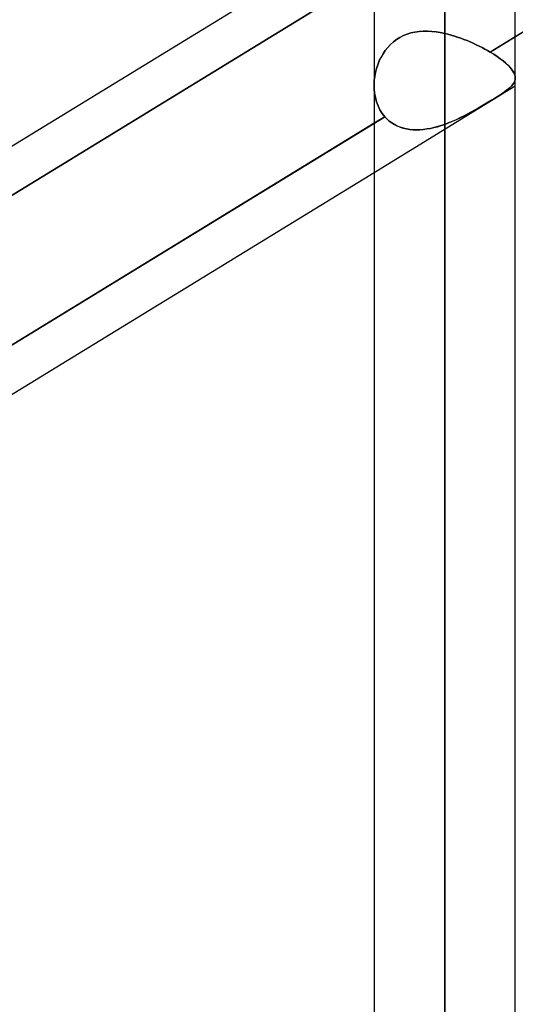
# Model space of a CAD drawing. Header units: millimetres. Extents: x -81 to 97, y -215 to 215.
# Tile 44 of 74: x 20.67 to 26.02, y 33.36 to 44. Entities that reach past the tile are written whole.
import ezdxf

# ---------------------------------------------------------------- set-up
doc = ezdxf.new("R2010")
doc.units = ezdxf.units.MM
doc.layers.add('MAIN-1', color=7, linetype='Continuous')
doc.layers.add('MAIN-2', color=7, linetype='Continuous')

msp = doc.modelspace()

# ---------------------------------------------------------------- linework, layer by layer
at = {"layer": 'MAIN-1'}
for p, q in [((25.256, 0), (25.256, 116.055)), ((26.019, 0), (26.019, 115.406)), ((24.494, 115.339), (24.494, 0)), ((33.294, 48.274), (26.019, 43.816)), ((17.219, 40.575), (24.494, 45.032)), ((24.494, 42.882), (17.219, 38.425)), ((17.369, 37.984), (24.494, 42.349))]:
    msp.add_line(p, q, dxfattribs=at)
at = {"layer": 'MAIN-2'}
for p, q in [((25.256, 116.055), (25.256, 0)), ((25.256, 114.931), (25.256, 0)), ((25.256, 0), (25.256, 114.931)), ((25.747, 43.65), (33.415, 48.348)), ((24.661, 44.602), (17.01, 39.914)), ((17.01, 39.914), (24.661, 44.602)), ((24.851, 43.845), (24.811, 43.829)), ((24.811, 43.829), (24.851, 43.845)), ((24.892, 43.857), (24.851, 43.845)), ((24.851, 43.845), (24.892, 43.857)), ((24.935, 43.866), (24.892, 43.857)), ((24.892, 43.857), (24.935, 43.866)), ((24.979, 43.873), (24.935, 43.866)), ((24.935, 43.866), (24.979, 43.873)), ((25.024, 43.875), (24.979, 43.873)), ((24.979, 43.873), (25.024, 43.875)), ((25.07, 43.876), (25.024, 43.875)), ((25.024, 43.875), (25.07, 43.876)), ((25.116, 43.873), (25.07, 43.876)), ((25.07, 43.876), (25.116, 43.873)), ((25.163, 43.868), (25.116, 43.873)), ((25.116, 43.873), (25.163, 43.868)), ((25.209, 43.86), (25.163, 43.868)), ((25.163, 43.868), (25.209, 43.86)), ((25.256, 43.851), (25.209, 43.86)), ((25.209, 43.86), (25.256, 43.851)), ((25.256, 43.851), (25.291, 43.843)), ((25.256, 0), (25.256, 43.851)), ((25.256, 43.851), (25.256, 0)), ((25.291, 43.843), (25.256, 43.851)), ((25.291, 43.843), (25.326, 43.833)), ((25.326, 43.833), (25.291, 43.843)), ((24.67, 43.732), (24.641, 43.7)), ((24.641, 43.7), (24.67, 43.732)), ((24.702, 43.761), (24.67, 43.732)), ((24.67, 43.732), (24.702, 43.76)), ((24.736, 43.787), (24.702, 43.761)), ((24.702, 43.76), (24.736, 43.786)), ((24.773, 43.809), (24.736, 43.787)), ((24.736, 43.786), (24.772, 43.809)), ((24.772, 43.809), (24.811, 43.829)), ((24.811, 43.829), (24.773, 43.809)), ((25.326, 43.833), (25.361, 43.823)), ((25.361, 43.823), (25.326, 43.833)), ((25.361, 43.823), (25.396, 43.812)), ((25.396, 43.812), (25.361, 43.823)), ((25.396, 43.812), (25.43, 43.8)), ((25.43, 43.8), (25.396, 43.812)), ((25.43, 43.8), (25.464, 43.787)), ((25.464, 43.787), (25.43, 43.8)), ((25.464, 43.787), (25.498, 43.774)), ((25.498, 43.774), (25.464, 43.787)), ((25.498, 43.774), (25.532, 43.76)), ((25.532, 43.76), (25.498, 43.774)), ((25.532, 43.76), (25.565, 43.745)), ((25.565, 43.745), (25.532, 43.76)), ((25.565, 43.745), (25.597, 43.73)), ((25.597, 43.73), (25.565, 43.745)), ((26.019, 43.816), (25.747, 43.65)), ((24.59, 43.631), (24.568, 43.593)), ((24.569, 43.593), (24.59, 43.631)), ((24.614, 43.667), (24.59, 43.631)), ((24.59, 43.631), (24.614, 43.667)), ((24.641, 43.7), (24.614, 43.667)), ((24.614, 43.667), (24.641, 43.7)), ((25.597, 43.73), (25.629, 43.715)), ((25.629, 43.715), (25.597, 43.73)), ((25.629, 43.715), (25.66, 43.699)), ((25.66, 43.699), (25.629, 43.715)), ((25.66, 43.699), (25.69, 43.683)), ((25.69, 43.683), (25.66, 43.699)), ((25.69, 43.683), (25.719, 43.667)), ((25.719, 43.667), (25.69, 43.683)), ((25.719, 43.667), (25.747, 43.65)), ((25.747, 43.65), (25.719, 43.667)), ((25.747, 43.65), (25.787, 43.626)), ((25.787, 43.626), (25.747, 43.65)), ((25.787, 43.626), (25.823, 43.602)), ((25.823, 43.602), (25.787, 43.626)), ((24.55, 43.554), (24.534, 43.513)), ((24.534, 43.513), (24.55, 43.554)), ((24.568, 43.593), (24.55, 43.554)), ((24.55, 43.554), (24.569, 43.593)), ((25.823, 43.602), (25.857, 43.578)), ((25.857, 43.578), (25.823, 43.602)), ((25.857, 43.578), (25.887, 43.555)), ((25.887, 43.555), (25.857, 43.578)), ((25.887, 43.555), (25.915, 43.531)), ((25.915, 43.531), (25.887, 43.555)), ((25.915, 43.531), (25.94, 43.509)), ((25.939, 43.509), (25.915, 43.531)), ((24.51, 43.43), (24.502, 43.388)), ((24.502, 43.388), (24.51, 43.43)), ((24.52, 43.472), (24.51, 43.43)), ((24.51, 43.43), (24.52, 43.472)), ((24.534, 43.513), (24.52, 43.472)), ((24.52, 43.472), (24.534, 43.513)), ((25.961, 43.487), (25.939, 43.509)), ((25.94, 43.509), (25.961, 43.487)), ((25.961, 43.487), (25.979, 43.466)), ((25.979, 43.466), (25.961, 43.487)), ((25.979, 43.466), (25.993, 43.445)), ((25.993, 43.445), (25.979, 43.466)), ((25.993, 43.445), (26.005, 43.425)), ((26.004, 43.425), (25.993, 43.445)), ((26.012, 43.406), (26.004, 43.425)), ((26.005, 43.425), (26.012, 43.406)), ((24.496, 43.345), (24.494, 43.303)), ((24.494, 43.303), (24.496, 43.345)), ((24.502, 43.388), (24.496, 43.345)), ((24.496, 43.345), (24.502, 43.388)), ((26, 43.311), (25.989, 43.296)), ((25.989, 43.296), (26, 43.311)), ((26.008, 43.325), (26, 43.311)), ((26, 43.311), (26.008, 43.325)), ((26.014, 43.34), (26.008, 43.325)), ((26.008, 43.325), (26.014, 43.34)), ((26.012, 43.406), (26.017, 43.388)), ((26.017, 43.388), (26.012, 43.406)), ((26.018, 43.355), (26.014, 43.34)), ((26.014, 43.34), (26.018, 43.355)), ((26.017, 43.388), (26.019, 43.37)), ((26.019, 43.37), (26.017, 43.388)), ((26.019, 43.37), (26.018, 43.355)), ((26.018, 43.355), (26.019, 43.37)), ((24.494, 43.303), (24.495, 43.254)), ((24.495, 43.254), (24.494, 43.303)), ((24.494, 42.349), (26.019, 43.284)), ((24.495, 43.254), (24.499, 43.205)), ((24.499, 43.205), (24.495, 43.254)), ((24.499, 43.205), (24.507, 43.158)), ((24.507, 43.158), (24.499, 43.205)), ((25.879, 43.204), (25.852, 43.186)), ((25.854, 43.188), (25.88, 43.205)), ((25.903, 43.221), (25.879, 43.204)), ((25.88, 43.205), (25.904, 43.222)), ((25.925, 43.237), (25.903, 43.221)), ((25.904, 43.222), (25.925, 43.237)), ((25.925, 43.237), (25.945, 43.253)), ((25.944, 43.252), (25.925, 43.237)), ((25.962, 43.267), (25.944, 43.252)), ((25.945, 43.253), (25.962, 43.268)), ((25.977, 43.282), (25.962, 43.267)), ((25.962, 43.268), (25.977, 43.282)), ((25.989, 43.296), (25.977, 43.282)), ((25.977, 43.282), (25.989, 43.296)), ((24.507, 43.158), (24.52, 43.112)), ((24.52, 43.112), (24.507, 43.158)), ((24.52, 43.112), (24.536, 43.068)), ((24.536, 43.068), (24.52, 43.112)), ((25.727, 43.108), (25.691, 43.087)), ((25.695, 43.089), (25.73, 43.11)), ((25.761, 43.129), (25.727, 43.108)), ((25.73, 43.11), (25.764, 43.131)), ((25.794, 43.149), (25.761, 43.129)), ((25.764, 43.131), (25.796, 43.15)), ((25.824, 43.168), (25.794, 43.149)), ((25.796, 43.15), (25.826, 43.169)), ((25.852, 43.186), (25.824, 43.168)), ((25.826, 43.169), (25.854, 43.188)), ((24.536, 43.068), (24.556, 43.027)), ((24.556, 43.027), (24.536, 43.068)), ((24.556, 43.027), (24.58, 42.988)), ((24.58, 42.988), (24.556, 43.027)), ((24.58, 42.988), (24.608, 42.952)), ((24.608, 42.952), (24.58, 42.988)), ((25.539, 43), (25.5, 42.978)), ((25.505, 42.981), (25.545, 43.003)), ((25.579, 43.021), (25.539, 43)), ((25.545, 43.003), (25.584, 43.024)), ((25.617, 43.043), (25.579, 43.021)), ((25.584, 43.024), (25.622, 43.046)), ((25.655, 43.065), (25.617, 43.043)), ((25.622, 43.046), (25.659, 43.067)), ((25.691, 43.087), (25.655, 43.065)), ((25.659, 43.067), (25.695, 43.089)), ((16.935, 38.251), (24.608, 42.952)), ((24.608, 42.952), (24.494, 42.882)), ((24.608, 42.952), (24.632, 42.927)), ((24.632, 42.927), (24.608, 42.952)), ((24.632, 42.927), (24.657, 42.905)), ((24.657, 42.905), (24.632, 42.927)), ((24.657, 42.905), (24.684, 42.885)), ((24.684, 42.885), (24.657, 42.905)), ((24.684, 42.885), (24.713, 42.867)), ((24.713, 42.867), (24.684, 42.885)), ((25.256, 42.869), (25.299, 42.885)), ((25.297, 42.884), (25.256, 42.869)), ((25.338, 42.901), (25.297, 42.884)), ((25.299, 42.885), (25.341, 42.902)), ((25.379, 42.919), (25.338, 42.901)), ((25.341, 42.902), (25.383, 42.921)), ((25.419, 42.938), (25.379, 42.919)), ((25.383, 42.921), (25.424, 42.94)), ((25.46, 42.958), (25.419, 42.938)), ((25.424, 42.94), (25.465, 42.96)), ((25.5, 42.978), (25.46, 42.958)), ((25.465, 42.96), (25.505, 42.981)), ((24.713, 42.867), (24.743, 42.852)), ((24.744, 42.851), (24.713, 42.867)), ((24.743, 42.852), (24.775, 42.839)), ((24.776, 42.838), (24.744, 42.851)), ((24.775, 42.839), (24.808, 42.828)), ((24.81, 42.828), (24.776, 42.838)), ((24.808, 42.828), (24.842, 42.82)), ((24.844, 42.82), (24.81, 42.828)), ((24.842, 42.82), (24.878, 42.814)), ((24.879, 42.814), (24.844, 42.82)), ((24.878, 42.814), (24.914, 42.811)), ((24.916, 42.811), (24.879, 42.814)), ((24.914, 42.811), (24.95, 42.81)), ((24.952, 42.81), (24.916, 42.811)), ((24.95, 42.81), (24.987, 42.811)), ((24.99, 42.811), (24.952, 42.81)), ((24.987, 42.811), (25.025, 42.814)), ((25.028, 42.814), (24.99, 42.811)), ((25.025, 42.814), (25.063, 42.819)), ((25.066, 42.819), (25.028, 42.814)), ((25.063, 42.819), (25.102, 42.825)), ((25.104, 42.826), (25.066, 42.819)), ((25.102, 42.825), (25.14, 42.834)), ((25.142, 42.834), (25.104, 42.826)), ((25.14, 42.834), (25.179, 42.844)), ((25.181, 42.845), (25.142, 42.834)), ((25.179, 42.844), (25.218, 42.856)), ((25.218, 42.856), (25.181, 42.845)), ((25.218, 42.856), (25.256, 42.869)), ((25.256, 42.869), (25.218, 42.856)), ((25.256, 42.869), (25.256, 0)), ((25.256, 0), (25.256, 42.869))]:
    msp.add_line(p, q, dxfattribs=at)

doc.saveas('drawing.dxf')
